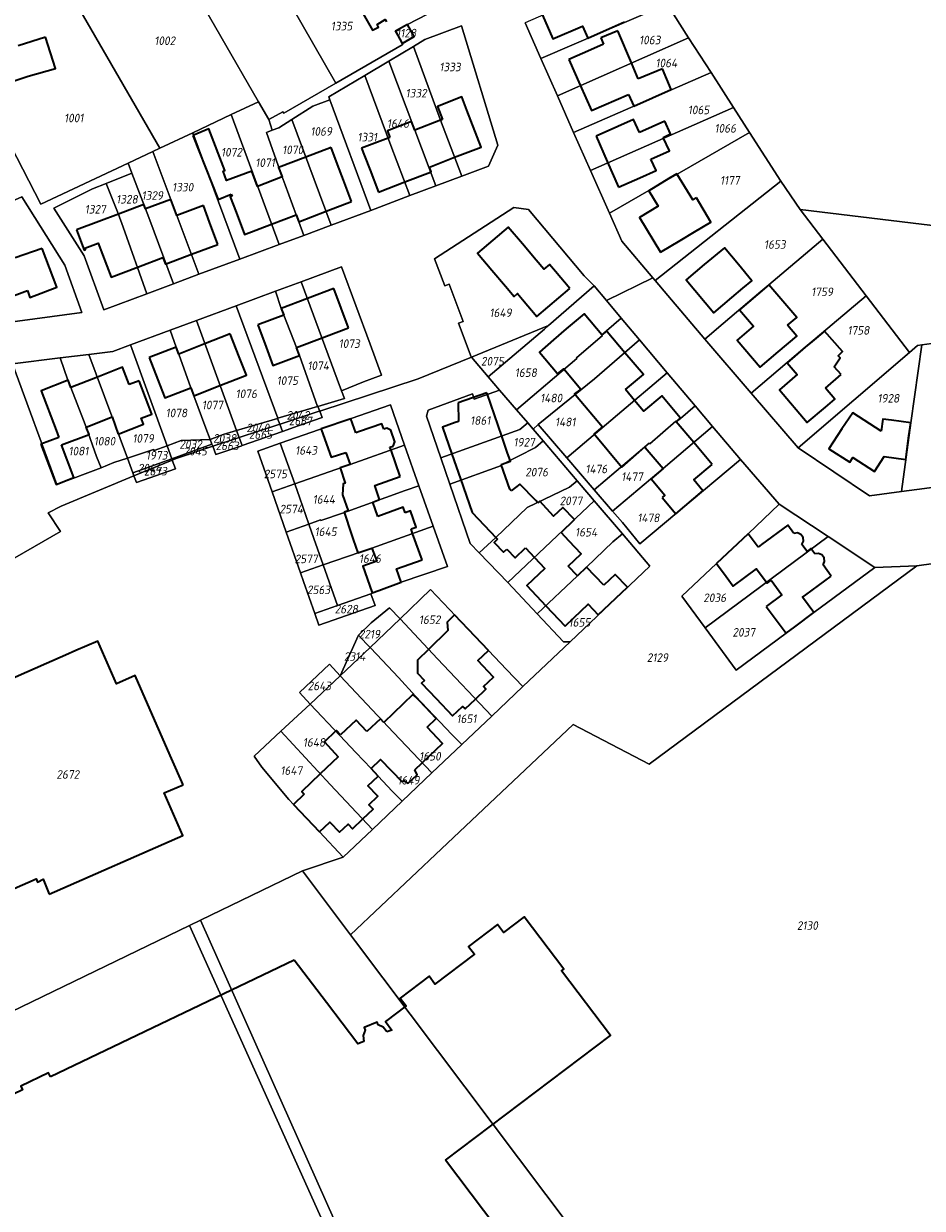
# Model space of a CAD drawing. Extents: x 177930 to 190767, y 381068 to 392034.
# Tile 50 of 256: x 179790 to 179978, y 390200 to 390449. Entities that reach past the tile are written whole.
import ezdxf
from ezdxf.enums import TextEntityAlignment as Align

# ---------------------------------------------------------------- set-up
doc = ezdxf.new("R2010")
doc.units = 0
for name, color, linetype, lineweight in [('B-XX-KG-GRENS_PERCEEL-GV', 150, 'Continuous', 25), ('B-XX-KG-GRENS_PERCEEL-S', 150, 'Continuous', 25), ('B-XX-OG-BEBOUWING-G', 7, 'Continuous', 35)]:
    doc.layers.add(name, color=color, linetype=linetype, lineweight=lineweight)
doc.styles.add('NLCS-ISO', font='NLCS-ISO.ttf', dxfattribs={"height": 1.8})

# ---------------------------------------------------------------- blocks, each defined once
blk = doc.blocks.new('SKG-PERCEELNUMMER-SO')
at = {"layer": 'DefPoints'}
blk.add_point((0, 0), dxfattribs=at)
at = {"style": 'NLCS-ISO', "oblique": 10, "flags": 1}
blk.add_attdef('GEMEENTECODE', text='', height=1.8, dxfattribs=at).set_placement((-0.5, 2.55), align=Align.MIDDLE_RIGHT)
blk.add_attdef('SECTIE', text='', height=1.8, dxfattribs=at).set_placement((0.5, 2.5), align=Align.MIDDLE_LEFT)
at = {"style": 'NLCS-ISO', "oblique": 10}
blk.add_attdef('PERCEELNUMMER', text='', height=1.8, dxfattribs=at).set_placement((0, 0), align=Align.MIDDLE_CENTER)

msp = doc.modelspace()

# ---------------------------------------------------------------- linework, layer by layer
at = {"layer": 'B-XX-KG-GRENS_PERCEEL-GV'}
for points in [[(179815.251, 390473.6), (179838.955, 390432.43), (179841.107, 390428.692), (179844.06, 390430.325), (179844.294, 390430.048), (179855.164, 390436.31), (179845.923, 390452.383), (179829.56, 390480.842), (179829.243, 390481.393)], [(179794.425, 390463.89), (179818.219, 390422.675), (179825.132, 390425.927), (179833.181, 390429.714), (179838.955, 390432.43), (179815.251, 390473.6), (179807.382, 390469.217)], [(179859.269, 390461.131), (179855.875, 390459.095), (179856.301, 390458.359), (179845.923, 390452.383), (179855.164, 390436.31), (179869.108, 390444.343), (179869.229, 390444.413), (179869.09, 390444.66), (179867.66, 390447.2), (179870.22, 390448.64), (179880.921, 390454.236), (179871.479, 390470.166), (179861.979, 390464.774), (179858.393, 390462.625)], [(179784.341, 390428.063), (179793.29, 390410.948), (179811.563, 390419.544), (179816.758, 390421.988), (179818.219, 390422.675), (179794.425, 390463.89), (179788.798, 390461.576), (179770.012, 390455.869)], [(179920.116, 390460.062), (179894.926, 390448.966), (179898.219, 390441.528), (179924.721, 390452.888)], [(179898.219, 390441.528), (179901.697, 390433.668), (179929.228, 390445.867), (179924.721, 390452.888)], [(179869.09, 390444.66), (179871.65, 390446.1), (179870.22, 390448.64), (179867.66, 390447.2)], [(179871.489, 390443.997), (179877.124, 390428.553), (179881.614, 390416.81), (179887.19, 390418.904), (179889.145, 390423.289), (179881.557, 390448.387), (179873.85, 390445.49)], [(179866.266, 390440.905), (179871.753, 390426.488), (179876.131, 390414.751), (179881.614, 390416.81), (179877.124, 390428.553), (179871.489, 390443.997)], [(179929.228, 390445.867), (179901.697, 390433.668), (179905.09, 390426.001), (179933.924, 390438.55)], [(179870.732, 390412.723), (179876.131, 390414.751), (179871.753, 390426.488), (179866.266, 390440.905), (179861.258, 390437.94), (179866.733, 390423.214)], [(179861.258, 390437.94), (179853.707, 390433.474), (179853.939, 390432.845), (179862.509, 390409.6), (179870.732, 390412.723), (179866.733, 390423.214)], [(179933.924, 390438.55), (179905.09, 390426.001), (179908.622, 390418.02), (179938.646, 390431.194)], [(179843.252, 390402.431), (179848.456, 390404.368), (179847.4, 390407.24), (179846.84, 390408.7), (179844.544, 390415.009), (179843.914, 390416.652), (179840.648, 390425.969), (179841.839, 390426.423), (179841.107, 390428.692), (179838.955, 390432.43), (179833.181, 390429.714)], [(179854.214, 390406.512), (179862.509, 390409.6), (179853.939, 390432.845), (179850.353, 390431.484), (179845.956, 390428.693)], [(179835.013, 390399.365), (179843.252, 390402.431), (179833.181, 390429.714), (179825.132, 390425.927)], [(179938.646, 390431.194), (179908.622, 390418.02), (179912.584, 390409.068), (179941.986, 390425.99)], [(179841.839, 390426.423), (179840.648, 390425.969), (179843.914, 390416.652), (179844.544, 390415.009), (179846.84, 390408.7), (179847.4, 390407.24), (179848.456, 390404.368), (179854.214, 390406.512), (179845.956, 390428.693), (179843.193, 390426.939)], [(179826.453, 390396.219), (179835.013, 390399.365), (179825.132, 390425.927), (179818.219, 390422.675), (179816.758, 390421.988), (179821.82, 390408.536)], [(179921.706, 390395.437), (179922.229, 390394.908), (179948.568, 390415.736), (179941.986, 390425.99), (179912.584, 390409.068), (179915.206, 390403.144)], [(179821.1, 390394.219), (179826.453, 390396.219), (179821.82, 390408.536), (179816.758, 390421.988), (179811.563, 390419.544), (179812.38, 390417.405), (179815.934, 390408.102)], [(179815.539, 390392.141), (179821.1, 390394.219), (179815.934, 390408.102), (179812.38, 390417.405), (179806.953, 390415.254), (179809.467, 390408.968), (179810.553, 390406.073)], [(179806.953, 390415.254), (179804.127, 390414.133), (179795.964, 390410.112), (179802.342, 390400.101), (179806.447, 390388.743), (179815.539, 390392.141), (179810.553, 390406.073), (179809.467, 390408.968)], [(179957.366, 390403.615), (179952.64, 390409.81), (179948.568, 390415.736), (179922.229, 390394.908), (179924.837, 390391.792), (179932.617, 390382.614), (179936.44, 390385.85), (179944.396, 390392.627), (179946.038, 390393.998)], [(179778.429, 390385.047), (179771.035, 390403.005), (179780.745, 390408.72), (179789.295, 390412.444), (179798.295, 390398.116), (179801.846, 390388.188)], [(179771.035, 390403.005), (179778.429, 390385.047), (179801.846, 390388.188), (179798.295, 390398.116), (179789.295, 390412.444), (179780.745, 390408.72)], [(179883.617, 390378.842), (179899.78, 390385.437), (179909.373, 390393.758), (179907.326, 390395.853), (179895.624, 390409.78), (179892.564, 390410.197), (179875.905, 390399.453), (179878.024, 390393.77), (179878.959, 390394.119), (179881.873, 390386.306), (179880.938, 390385.957), (179883.574, 390378.892)], [(180012.268, 390402.589), (179952.64, 390409.81), (179957.366, 390403.615), (179966.472, 390391.679), (179975.545, 390379.787), (179977.273, 390381.287), (179978.162, 390381.404), (179986.541, 390382.511), (180001.388, 390384.472), (180016.298, 390386.442), (180022.238, 390392.201), (180022.316, 390392.277)], [(179957.366, 390403.615), (179946.038, 390393.998), (179944.396, 390392.627), (179936.44, 390385.85), (179932.617, 390382.614), (179942.371, 390371.239), (179953.68, 390380.9), (179955.765, 390382.633), (179966.472, 390391.679)], [(179847.875, 390394.62), (179855.444, 390374.192), (179856.342, 390371.785), (179860.96, 390373.63), (179864.76, 390375.03), (179862.36, 390381.54), (179856.329, 390397.746)], [(179851.345, 390368.448), (179851.42, 390368.47), (179856.989, 390370.121), (179856.342, 390371.785), (179855.444, 390374.192), (179847.875, 390394.62), (179842.516, 390392.639), (179843.71, 390389.06), (179844.23, 390387.65), (179846.922, 390380.861), (179847.556, 390379.164)], [(179842.516, 390392.639), (179834.291, 390389.598), (179843.034, 390365.985), (179851.345, 390368.448), (179847.556, 390379.164), (179846.922, 390380.861), (179844.23, 390387.65), (179843.71, 390389.06)], [(179909.373, 390393.758), (179899.78, 390385.437), (179898.952, 390384.719), (179887.131, 390374.68), (179889.525, 390371.899), (179893.063, 390367.789), (179905.78, 390378.555), (179905.664, 390378.692), (179911.119, 390383.361), (179911.01, 390383.49), (179911.97, 390384.31), (179915.047, 390387.006), (179911.95, 390390.691)], [(179952.192, 390359.79), (179975.545, 390379.787), (179966.472, 390391.679), (179955.765, 390382.633), (179953.68, 390380.9), (179942.371, 390371.239)], [(179834.353, 390363.412), (179842.961, 390365.963), (179843.034, 390365.985), (179834.291, 390389.598), (179825.945, 390386.512)], [(179897.661, 390364.707), (179909.441, 390374.254), (179918.894, 390382.428), (179915.047, 390387.006), (179911.97, 390384.31), (179911.01, 390383.49), (179911.119, 390383.361), (179905.664, 390378.692), (179905.78, 390378.555), (179893.063, 390367.789), (179895.449, 390365.017), (179896.581, 390363.701)], [(179812.076, 390381.385), (179819.765, 390360.238), (179822.681, 390361.323), (179828.815, 390361.54), (179827.903, 390363.933), (179825.387, 390370.717), (179824.724, 390372.415), (179822.21, 390379.46), (179821.63, 390380.93), (179820.392, 390384.459)], [(179828.815, 390361.54), (179831.534, 390362.576), (179834.353, 390363.412), (179825.945, 390386.512), (179820.392, 390384.459), (179821.63, 390380.93), (179822.21, 390379.46), (179824.724, 390372.415), (179825.387, 390370.717), (179827.903, 390363.933)], [(179899.78, 390385.437), (179883.617, 390378.842), (179887.131, 390374.68), (179898.952, 390384.719)], [(179903.639, 390357.724), (179914.285, 390366.693), (179924.687, 390375.535), (179918.894, 390382.428), (179909.441, 390374.254), (179897.661, 390364.707)], [(179978.162, 390381.404), (179975.87, 390365.01), (179973.899, 390350.596), (179990.476, 390352.787), (179989.009, 390362.615), (179988.071, 390370.957), (179986.541, 390382.511)], [(179803.354, 390379.404), (179797.295, 390378.662), (179798.96, 390373.96), (179799.56, 390372.43), (179802.205, 390365.585), (179802.774, 390364.139), (179804.916, 390358.004), (179805.89, 390355.617), (179808.555, 390356.704), (179811.414, 390357.646)], [(179803.354, 390379.404), (179811.414, 390357.646), (179816.925, 390359.462), (179817.016, 390359.216), (179819.765, 390360.238), (179812.076, 390381.385), (179808.387, 390380.021)], [(179973.899, 390350.596), (179975.87, 390365.01), (179978.162, 390381.404), (179977.273, 390381.287), (179975.545, 390379.787), (179952.192, 390359.79), (179967.152, 390349.704)], [(179797.295, 390378.662), (179787.336, 390377.441), (179796.584, 390352.098), (179805.89, 390355.617), (179804.916, 390358.004), (179802.774, 390364.139), (179802.205, 390365.585), (179799.56, 390372.43), (179798.96, 390373.96)], [(179909.389, 390351.007), (179920.937, 390360.75), (179921.047, 390360.621), (179926.521, 390365.369), (179926.63, 390365.24), (179927.52, 390365.98), (179930.591, 390368.571), (179924.687, 390375.535), (179914.285, 390366.693), (179903.639, 390357.724)], [(179877.212, 390357.673), (179893.827, 390363.621), (179895.449, 390365.017), (179893.063, 390367.789), (179889.525, 390371.899), (179884.217, 390370.011), (179883.824, 390371.092), (179874.556, 390367.712), (179874.183, 390366.437)], [(179841.795, 390350.554), (179838.785, 390359.117), (179843.518, 390360.765), (179866.63, 390368.813), (179869.621, 390360.328), (179872.619, 390351.822), (179875.598, 390343.37), (179878.595, 390334.869), (179868.91, 390331.57), (179862.858, 390329.281), (179862.541, 390329.168), (179863.432, 390326.699), (179851.613, 390322.585), (179850.772, 390324.988), (179848.412, 390331.731), (179847.762, 390333.589), (179844.76, 390342.125)], [(179843.485, 390364.76), (179851.697, 390367.461), (179851.79, 390367.492), (179851.42, 390368.47), (179851.345, 390368.448), (179843.034, 390365.985), (179842.961, 390365.963), (179843.43, 390364.742)], [(179843.43, 390364.742), (179844.006, 390363.243), (179847.294, 390364.378), (179852.296, 390366.158), (179851.79, 390367.492), (179851.697, 390367.461), (179843.485, 390364.76)], [(179846.537, 390352.211), (179858.17, 390356.275), (179869.621, 390360.328), (179866.63, 390368.813), (179843.518, 390360.765)], [(179909.389, 390351.007), (179913.261, 390346.484), (179923.863, 390355.433), (179934.243, 390364.262), (179930.591, 390368.571), (179927.52, 390365.98), (179926.63, 390365.24), (179926.521, 390365.369), (179921.047, 390360.621), (179920.937, 390360.75)], [(179834.888, 390361.932), (179843.43, 390364.742), (179842.961, 390365.963), (179834.353, 390363.412)], [(179834.888, 390361.932), (179835.499, 390360.26), (179844.006, 390363.243), (179843.43, 390364.742)], [(179898.684, 390361.257), (179905.824, 390352.881), (179908.26, 390350.024), (179909.427, 390348.67), (179915.317, 390341.745), (179921.108, 390334.933), (179904.359, 390319.053), (179894.451, 390309.671), (179887.918, 390303.474), (179881.618, 390297.497), (179875.357, 390291.558), (179869.084, 390285.607), (179862.869, 390279.711), (179856.703, 390273.862), (179848.167, 390271.016), (179858.246, 390257.621), (179877.348, 390275.643), (179904.988, 390301.721), (179920.946, 390293.404), (179977.096, 390335.035), (179968.267, 390334.7), (179955.495, 390325.229), (179949.687, 390320.923), (179939.222, 390313.162), (179932.69, 390322.012), (179927.808, 390328.626), (179935.093, 390335.522), (179941.694, 390341.77), (179948.223, 390347.95), (179940.115, 390357.336), (179918.998, 390339.638), (179915.31, 390344.09), (179913.261, 390346.484), (179909.389, 390351.007), (179903.639, 390357.724), (179897.661, 390364.707), (179896.581, 390363.701)], [(179877.212, 390357.673), (179879.119, 390352.192), (179889.976, 390356.048), (179889.927, 390356.19), (179897.085, 390359.881), (179898.684, 390361.257), (179896.581, 390363.701), (179895.449, 390365.017), (179893.827, 390363.621)], [(179934.243, 390364.262), (179923.863, 390355.433), (179913.261, 390346.484), (179915.31, 390344.09), (179918.998, 390339.638), (179940.115, 390357.336)], [(179829.358, 390360.113), (179834.888, 390361.932), (179834.353, 390363.412), (179831.534, 390362.576), (179828.815, 390361.54), (179829.175, 390360.594)], [(179830.012, 390358.395), (179835.453, 390360.244), (179835.499, 390360.26), (179834.888, 390361.932), (179829.358, 390360.113)], [(179812.553, 390354.571), (179820.772, 390357.468), (179819.765, 390360.238), (179817.016, 390359.216), (179816.925, 390359.462), (179811.414, 390357.646)], [(179829.175, 390360.594), (179828.815, 390361.54), (179822.681, 390361.323), (179819.765, 390360.238), (179820.772, 390357.468)], [(179820.857, 390357.231), (179821.855, 390357.645), (179829.343, 390360.108), (179829.358, 390360.113), (179829.175, 390360.594), (179820.772, 390357.468)], [(179838.785, 390359.117), (179841.795, 390350.554), (179846.537, 390352.211), (179843.518, 390360.765)], [(179869.621, 390360.328), (179858.17, 390356.275), (179846.537, 390352.211), (179847.59, 390349.227), (179849.506, 390343.8), (179851.969, 390344.669), (179852.005, 390344.566), (179856.812, 390346.177), (179869.728, 390350.817), (179872.619, 390351.822)], [(179898.684, 390361.257), (179897.085, 390359.881), (179889.927, 390356.19), (179889.976, 390356.048), (179879.119, 390352.192), (179883.379, 390339.737), (179885.288, 390337.745), (179888.766, 390340.971), (179895.35, 390347.244), (179904.241, 390351.532), (179905.824, 390352.881)], [(179812.805, 390353.886), (179820.857, 390357.231), (179820.772, 390357.468), (179812.553, 390354.571)], [(179813.317, 390352.505), (179821.523, 390355.399), (179820.857, 390357.231), (179812.805, 390353.886)], [(179846.537, 390352.211), (179841.795, 390350.554), (179844.76, 390342.125), (179849.506, 390343.8), (179847.59, 390349.227)], [(179852.532, 390335.228), (179862.76, 390338.742), (179875.598, 390343.37), (179872.619, 390351.822), (179869.728, 390350.817), (179856.812, 390346.177), (179852.005, 390344.566), (179851.969, 390344.669), (179849.506, 390343.8), (179850.576, 390340.769)], [(179891.271, 390331.503), (179909.427, 390348.67), (179908.26, 390350.024), (179905.824, 390352.881), (179904.241, 390351.532), (179895.35, 390347.244), (179888.766, 390340.971), (179885.288, 390337.745)], [(179891.271, 390331.503), (179897.449, 390324.935), (179905.905, 390332.897), (179913.317, 390340.045), (179915.317, 390341.745), (179909.427, 390348.67)], [(179935.093, 390335.522), (179927.808, 390328.626), (179932.69, 390322.012), (179958.498, 390341.158), (179948.223, 390347.95), (179941.694, 390341.77)], [(179852.532, 390335.228), (179850.576, 390340.769), (179849.506, 390343.8), (179844.76, 390342.125), (179847.762, 390333.589)], [(179862.541, 390329.168), (179862.858, 390329.281), (179868.91, 390331.57), (179878.595, 390334.869), (179875.598, 390343.37), (179862.76, 390338.742), (179852.532, 390335.228), (179855.549, 390326.685)], [(179904.359, 390319.053), (179921.108, 390334.933), (179915.317, 390341.745), (179913.317, 390340.045), (179905.905, 390332.897), (179897.449, 390324.935), (179902.945, 390319.093)], [(179958.498, 390341.158), (179932.69, 390322.012), (179939.222, 390313.162), (179949.687, 390320.923), (179955.495, 390325.229), (179968.267, 390334.7)], [(179877.348, 390275.643), (179858.246, 390257.621), (179859.332, 390256.178), (179922.212, 390172.617), (179924.538, 390165.254), (179924.375, 390158.795), (179921.681, 390151.372), (179919.995, 390148.929), (179963.441, 390158.949), (180084.023, 390274.414), (180064.517, 390294.434), (180039.604, 390275.462), (179991.089, 390337.01), (179977.096, 390335.035), (179920.946, 390293.404), (179904.988, 390301.721)], [(179855.549, 390326.685), (179852.532, 390335.228), (179847.762, 390333.589), (179848.412, 390331.731), (179850.772, 390324.988)], [(179887.918, 390303.474), (179894.451, 390309.671), (179891.022, 390313.274), (179887.21, 390317.26), (179883.01, 390321.69), (179875.073, 390330.026), (179868.708, 390323.906), (179876.492, 390315.495)], [(179863.432, 390326.699), (179862.541, 390329.168), (179855.549, 390326.685), (179850.772, 390324.988), (179851.613, 390322.585)], [(179868.708, 390323.906), (179866.426, 390326.197), (179862.618, 390323.04), (179859.913, 390320.499), (179861.622, 390318.676), (179862.396, 390317.864)], [(179887.918, 390303.474), (179876.492, 390315.495), (179868.708, 390323.906), (179862.396, 390317.864), (179863.772, 390316.4), (179868.323, 390311.618), (179871.921, 390307.671), (179879.54, 390299.659), (179881.618, 390297.497)], [(179856.108, 390311.941), (179862.396, 390317.864), (179861.622, 390318.676), (179859.913, 390320.499)], [(179856.108, 390311.941), (179867.244, 390300.081), (179875.357, 390291.558), (179881.618, 390297.497), (179879.54, 390299.659), (179871.921, 390307.671), (179868.323, 390311.618), (179863.772, 390316.4), (179862.396, 390317.864)], [(179847.527, 390308.466), (179849.815, 390306.025), (179856.108, 390311.941), (179853.827, 390314.369)], [(179856.108, 390311.941), (179849.815, 390306.025), (179856.015, 390299.412), (179859.385, 390295.869), (179862.56, 390292.48), (179864.06, 390290.9), (179866.985, 390287.742), (179869.084, 390285.607), (179875.357, 390291.558), (179867.244, 390300.081)], [(179862.869, 390279.711), (179869.084, 390285.607), (179866.985, 390287.742), (179864.06, 390290.9), (179862.56, 390292.48), (179859.385, 390295.869), (179856.015, 390299.412), (179849.815, 390306.025), (179843.612, 390300.319), (179854.001, 390289.17)], [(179862.869, 390279.711), (179854.001, 390289.17), (179843.612, 390300.319), (179838.043, 390295.061), (179839.622, 390292.785), (179845.289, 390286), (179846.325, 390284.882), (179851.74, 390279.19), (179856.703, 390273.862)], [(179859.332, 390256.178), (179858.246, 390257.621), (179848.167, 390271.016), (179826.804, 390260.676), (179886.922, 390125.862), (179892.969, 390112.281), (179916.665, 390118.604), (179912.7, 390134.446), (179911.981, 390137.319), (179919.995, 390148.929), (179921.681, 390151.372), (179924.375, 390158.795), (179924.538, 390165.254), (179922.212, 390172.617)], [(179824.495, 390259.558), (179885.063, 390124.993), (179886.922, 390125.862), (179826.804, 390260.676)], [(179886.922, 390125.862), (179885.063, 390124.993), (179824.495, 390259.558), (179734.106, 390215.806), (179731.682, 390208.667), (179735.696, 390199.905), (179748.481, 390171.555), (179784.521, 390189.015), (179790.281, 390177.456), (179809.596, 390137.39), (179828.989, 390097.514), (179854.197, 390110.007), (179884.885, 390042.957), (179933.998, 390049.345), (179916.665, 390118.604), (179892.969, 390112.281)]]:
    msp.add_lwpolyline(points, close=True, dxfattribs=at)
for points in [[(179924.721, 390452.888), (179929.228, 390445.867), (179933.924, 390438.55), (179938.646, 390431.194), (179941.986, 390425.99), (179948.568, 390415.736), (179952.64, 390409.81), (180012.268, 390402.589), (180011.828, 390403.041), (180011.131, 390431.844), (180031.964, 390432.577), (180066.847, 390433.49), (180073.61, 390460.067)], [(179880.921, 390454.236), (179870.22, 390448.64), (179871.65, 390446.1), (179869.09, 390444.66), (179869.229, 390444.413), (179869.108, 390444.343), (179855.164, 390436.31), (179844.294, 390430.048), (179844.06, 390430.325), (179841.107, 390428.692), (179841.839, 390426.423), (179843.193, 390426.939), (179845.956, 390428.693), (179850.353, 390431.484), (179853.939, 390432.845), (179853.707, 390433.474), (179861.258, 390437.94), (179866.266, 390440.905), (179871.489, 390443.997), (179873.85, 390445.49), (179881.557, 390448.387), (179889.145, 390423.289), (179887.19, 390418.904), (179881.614, 390416.81), (179876.131, 390414.751), (179870.732, 390412.723), (179862.509, 390409.6), (179854.214, 390406.512), (179848.456, 390404.368), (179843.252, 390402.431), (179835.013, 390399.365), (179826.453, 390396.219), (179821.1, 390394.219), (179815.539, 390392.141), (179806.447, 390388.743), (179802.342, 390400.101), (179795.964, 390410.112), (179804.127, 390414.133), (179806.953, 390415.254), (179812.38, 390417.405), (179811.563, 390419.544), (179793.29, 390410.948), (179784.341, 390428.063)], [(179784.093, 390334.59), (179797.401, 390342.244), (179794.782, 390346.158), (179797.532, 390347.543), (179812.805, 390353.886), (179812.553, 390354.571), (179811.414, 390357.646), (179808.555, 390356.704), (179805.89, 390355.617), (179796.584, 390352.098), (179787.336, 390377.441), (179797.295, 390378.662), (179803.354, 390379.404), (179808.387, 390380.021), (179812.076, 390381.385), (179820.392, 390384.459), (179825.945, 390386.512), (179834.291, 390389.598), (179842.516, 390392.639), (179847.875, 390394.62), (179856.329, 390397.746), (179862.36, 390381.54), (179864.76, 390375.03), (179860.96, 390373.63), (179856.342, 390371.785), (179856.989, 390370.121), (179851.42, 390368.47), (179851.79, 390367.492), (179872.469, 390374.293), (179883.617, 390378.842), (179883.574, 390378.892), (179880.938, 390385.957), (179881.873, 390386.306), (179878.959, 390394.119), (179878.024, 390393.77), (179875.905, 390399.453), (179892.564, 390410.197), (179895.624, 390409.78), (179907.326, 390395.853), (179909.373, 390393.758), (179911.95, 390390.691), (179921.706, 390395.437), (179915.206, 390403.144), (179912.584, 390409.068), (179908.622, 390418.02), (179905.09, 390426.001), (179901.697, 390433.668), (179898.219, 390441.528), (179894.926, 390448.966)], [(179990.476, 390352.787), (179973.899, 390350.596), (179967.152, 390349.704), (179952.192, 390359.79), (179942.371, 390371.239), (179932.617, 390382.614), (179924.837, 390391.792), (179922.229, 390394.908), (179921.706, 390395.437), (179911.95, 390390.691), (179915.047, 390387.006), (179918.894, 390382.428), (179924.687, 390375.535), (179930.591, 390368.571), (179934.243, 390364.262), (179940.115, 390357.336), (179948.223, 390347.95), (179958.498, 390341.158), (179968.267, 390334.7), (179977.096, 390335.035), (179991.089, 390337.01)], [(179734.106, 390215.806), (179824.495, 390259.558), (179826.804, 390260.676), (179848.167, 390271.016), (179856.703, 390273.862), (179851.74, 390279.19), (179846.325, 390284.882), (179845.289, 390286), (179839.622, 390292.785), (179838.043, 390295.061), (179843.612, 390300.319), (179849.815, 390306.025), (179847.527, 390308.466), (179853.827, 390314.369), (179856.108, 390311.941), (179859.913, 390320.499), (179862.618, 390323.04), (179866.426, 390326.197), (179868.708, 390323.906), (179875.073, 390330.026), (179883.01, 390321.69), (179887.21, 390317.26), (179891.022, 390313.274), (179894.451, 390309.671), (179904.359, 390319.053), (179902.945, 390319.093), (179897.449, 390324.935), (179891.271, 390331.503), (179885.288, 390337.745), (179883.379, 390339.737), (179879.119, 390352.192), (179877.212, 390357.673), (179874.183, 390366.437), (179874.556, 390367.712), (179883.824, 390371.092), (179884.217, 390370.011), (179889.525, 390371.899), (179887.131, 390374.68), (179883.617, 390378.842), (179872.469, 390374.293), (179851.79, 390367.492), (179852.296, 390366.158), (179847.294, 390364.378), (179844.006, 390363.243), (179835.499, 390360.26), (179835.453, 390360.244), (179830.012, 390358.395), (179829.358, 390360.113), (179829.343, 390360.108), (179821.855, 390357.645), (179820.857, 390357.231), (179821.523, 390355.399), (179813.317, 390352.505), (179812.805, 390353.886), (179797.532, 390347.543), (179794.782, 390346.158), (179797.401, 390342.244), (179784.093, 390334.59)]]:
    msp.add_lwpolyline(points, dxfattribs=at)
at = {"layer": 'B-XX-OG-BEBOUWING-G'}
for points in [[(179860.065, 390452.375), (179862.884, 390447.458), (179864.106, 390448.089), (179863.826, 390448.634), (179865.561, 390449.676), (179865.807, 390449.224)], [(179898.583, 390450.565), (179900.747, 390445.614), (179906.924, 390448.314), (179908.033, 390445.777), (179912.626, 390447.784), (179915.766, 390449.176)], [(179779.068, 390447.935), (179780.052, 390444.924), (179783.031, 390445.897), (179786.16, 390436.318), (179790.588, 390437.766)], [(179870.217, 390448.637), (179867.664, 390447.2), (179869.095, 390444.659)], [(179869.095, 390444.659), (179871.647, 390446.096), (179870.217, 390448.637)], [(179914.395, 390447.317), (179910.806, 390445.807)], [(179917.208, 390440.622), (179914.395, 390447.317)], [(179794.267, 390445.949), (179788.498, 390444.156)], [(179790.588, 390437.766), (179796.339, 390439.403), (179794.267, 390445.949)], [(179911.383, 390444.479), (179908.69, 390443.296), (179904.11, 390441.29)], [(179910.806, 390445.807), (179911.383, 390444.479)], [(179904.11, 390441.29), (179906.46, 390435.925)], [(179918.641, 390437.211), (179917.208, 390440.622)], [(179923.702, 390439.336), (179918.641, 390437.211)], [(179925.522, 390435.003), (179923.702, 390439.336)], [(179906.46, 390435.925), (179908.81, 390430.56), (179916.584, 390433.965)], [(179916.584, 390433.965), (179917.71, 390431.525)], [(179917.71, 390431.525), (179925.522, 390435.003)], [(179882.667, 390430.681), (179881.589, 390433.453), (179876.52, 390431.449), (179877.555, 390428.718)], [(179880.104, 390420.758), (179885.66, 390422.893), (179882.667, 390430.681)], [(179838.735, 390414.667), (179837.557, 390417.867), (179832.225, 390415.924), (179831.558, 390417.819), (179831.896, 390417.976), (179828.549, 390426.742), (179825.168, 390425.346)], [(179871.753, 390426.488), (179871.089, 390428.272), (179865.997, 390426.289), (179866.507, 390424.908)], [(179877.124, 390428.553), (179871.753, 390426.488)], [(179877.555, 390428.718), (179877.124, 390428.553)], [(179914.368, 390427.219), (179909.79, 390425.21)], [(179918.88, 390425.935), (179917.679, 390428.672), (179914.368, 390427.219)], [(179924.252, 390428.333), (179918.88, 390425.935)], [(179923.906, 390424.953), (179925.414, 390425.672), (179924.252, 390428.333)], [(179825.168, 390425.346), (179830.461, 390411.896)], [(179866.139, 390424.772), (179860.57, 390422.709)], [(179866.507, 390424.908), (179866.139, 390424.772)], [(179909.79, 390425.21), (179912.14, 390419.855)], [(179921.315, 390420.384), (179925.187, 390422.127), (179923.906, 390424.953)], [(179854.177, 390422.835), (179848.894, 390420.805)], [(179855.529, 390419.22), (179854.177, 390422.835)], [(179860.57, 390422.709), (179861.208, 390421.093), (179862.371, 390418.066)], [(179848.894, 390420.805), (179843.145, 390418.597), (179843.914, 390416.652)], [(179858.495, 390411.486), (179856.795, 390415.93), (179855.529, 390419.22)], [(179875.042, 390417.67), (179875.189, 390417.727), (179874.807, 390418.722), (179880.104, 390420.758)], [(179912.14, 390419.855), (179914.49, 390414.5)], [(179918.966, 390416.464), (179922.378, 390417.962), (179921.315, 390420.384)], [(179843.914, 390416.652), (179838.735, 390414.667)], [(179862.371, 390418.066), (179864.134, 390413.477)], [(179869.638, 390415.593), (179875.042, 390417.67)], [(179914.49, 390414.5), (179918.966, 390416.464)], [(179926.751, 390417.312), (179925.088, 390416.308), (179920.852, 390413.752)], [(179930.857, 390412.275), (179930.07, 390411.81), (179926.751, 390417.312)], [(179864.134, 390413.477), (179869.638, 390415.593)], [(179820.526, 390411.875), (179815.246, 390409.95)], [(179821.82, 390408.537), (179820.526, 390411.875)], [(179830.461, 390411.896), (179833.239, 390413.006)], [(179833.391, 390412.618), (179833.002, 390412.469), (179834.242, 390409.234)], [(179833.239, 390413.006), (179833.391, 390412.618)], [(179853.127, 390409.432), (179858.495, 390411.486)], [(179920.852, 390413.752), (179922.818, 390410.494), (179918.918, 390408.14), (179923.331, 390400.827)], [(179927.441, 390403.307), (179930.469, 390405.137), (179933.865, 390407.166), (179930.857, 390412.275)], [(179814.896, 390410.866), (179809.562, 390408.857)], [(179815.246, 390409.95), (179814.896, 390410.866)], [(179827.398, 390410.673), (179821.82, 390408.537)], [(179828.684, 390407.118), (179827.398, 390410.673)], [(179834.242, 390409.234), (179836.027, 390404.566), (179841.667, 390406.724)], [(179846.839, 390408.702), (179847.398, 390407.241), (179853.127, 390409.432)], [(179805.406, 390407.289), (179800.728, 390405.524)], [(179809.562, 390408.857), (179805.406, 390407.289)], [(179830.429, 390402.492), (179828.684, 390407.118)], [(179841.667, 390406.724), (179846.839, 390408.702)], [(179800.728, 390405.524), (179802.323, 390401.295), (179802.622, 390401.408), (179802.516, 390401.689), (179805.31, 390402.753), (179807.993, 390395.642), (179813.726, 390397.804)], [(179894.35, 390402.59), (179891.336, 390406.128), (179884.904, 390400.65), (179887.916, 390397.111)], [(179793.529, 390401.654), (179787.845, 390399.653)], [(179790.431, 390392.803), (179790.974, 390391.365), (179796.609, 390393.491), (179793.529, 390401.654)], [(179824.888, 390400.402), (179830.429, 390402.492)], [(179897.234, 390399.204), (179894.35, 390402.59)], [(179923.331, 390400.827), (179927.441, 390403.307)], [(179939.681, 390398.246), (179936.717, 390401.778), (179932.512, 390398.263)], [(179813.726, 390397.804), (179818.868, 390399.744), (179819.4, 390398.332), (179819.549, 390398.388)], [(179819.549, 390398.388), (179824.888, 390400.402)], [(179901.271, 390396.8), (179899.998, 390398.294), (179898.845, 390397.312), (179897.234, 390399.204)], [(179887.916, 390397.111), (179890.799, 390393.723)], [(179904.284, 390393.262), (179901.271, 390396.8)], [(179932.512, 390398.263), (179928.69, 390395.04), (179934.5, 390388.15), (179938.322, 390391.373)], [(179940.6, 390393.271), (179942.487, 390394.865), (179939.681, 390398.246)], [(179785.194, 390390.827), (179790.431, 390392.803)], [(179854.787, 390393.201), (179849.214, 390391.119)], [(179857.868, 390384.953), (179854.787, 390393.201)], [(179890.799, 390393.723), (179892.621, 390391.583), (179893.297, 390392.159), (179894.358, 390390.913)], [(179894.358, 390390.913), (179897.372, 390387.374), (179904.284, 390393.262)], [(179938.322, 390391.373), (179940.6, 390393.271)], [(179943.688, 390391.99), (179939.881, 390388.748), (179942.827, 390385.29), (179939.399, 390382.371), (179944.234, 390376.694), (179948.04, 390379.936)], [(179949.989, 390385.5), (179951.906, 390387.141), (179946.038, 390393.998), (179943.688, 390391.99)], [(179849.214, 390391.119), (179843.706, 390389.062), (179844.235, 390387.647)], [(179844.235, 390387.647), (179838.783, 390385.611)], [(179912.103, 390384.153), (179911.973, 390384.306), (179911.012, 390383.49), (179907.27, 390387.9), (179903.55, 390384.744)], [(179838.783, 390385.611), (179840.532, 390380.927)], [(179853.184, 390383.203), (179857.868, 390384.953)], [(179903.55, 390384.744), (179900.877, 390382.457)], [(179915.845, 390379.743), (179912.103, 390384.153)], [(179948.04, 390379.936), (179951.912, 390383.249), (179949.989, 390385.5)], [(179961.24, 390375.184), (179959.796, 390376.815), (179961.003, 390378.656), (179960.576, 390379.125), (179961.513, 390379.977), (179957.754, 390384.283), (179955.119, 390382.126)], [(179833.024, 390383.684), (179827.472, 390381.514)], [(179834.91, 390378.858), (179833.024, 390383.684)], [(179846.922, 390380.861), (179852.295, 390382.87)], [(179852.295, 390382.87), (179853.184, 390383.203)], [(179900.877, 390382.457), (179897.93, 390379.901), (179901.618, 390375.458)], [(179955.119, 390382.126), (179953.679, 390380.895)], [(179822.208, 390379.457), (179821.632, 390380.932), (179815.977, 390378.721)], [(179827.472, 390381.514), (179822.208, 390379.457)], [(179840.532, 390380.927), (179841.97, 390377.077), (179847.556, 390379.164), (179846.922, 390380.861)], [(179915.975, 390372.005), (179919.717, 390375.181), (179915.845, 390379.743)], [(179953.679, 390380.895), (179949.873, 390377.652), (179952.005, 390375.149), (179948.271, 390371.967), (179954.121, 390365.101), (179957.927, 390368.344)], [(179811.816, 390373.05), (179810.381, 390376.693), (179805.125, 390374.623)], [(179815.977, 390378.721), (179817.797, 390374.064)], [(179830.856, 390372.853), (179836.409, 390375.021), (179834.91, 390378.858)], [(179805.125, 390374.623), (179799.565, 390372.433)], [(179901.618, 390375.458), (179901.73, 390375.324), (179903.038, 390376.339), (179906.564, 390372.125), (179905.285, 390371.093), (179905.457, 390370.892)], [(179957.957, 390372.327), (179961.24, 390375.184)], [(179799.565, 390372.433), (179798.965, 390373.957), (179793.342, 390371.742), (179796.469, 390363.514)], [(179809.519, 390362.675), (179814.83, 390364.79), (179814.349, 390366.014), (179816.551, 390366.884), (179813.869, 390373.837)], [(179813.869, 390373.837), (179811.816, 390373.05)], [(179817.797, 390374.064), (179819.273, 390370.287), (179824.724, 390372.415)], [(179824.724, 390372.415), (179825.387, 390370.717), (179830.856, 390372.853)], [(179917.891, 390369.712), (179915.975, 390372.005)], [(179957.927, 390368.344), (179959.909, 390370.037), (179957.957, 390372.327)], [(179886.899, 390371.343), (179880.837, 390369.2)], [(179880.837, 390369.2), (179880.886, 390365.346)], [(179886.95, 390371.194), (179886.899, 390371.343)], [(179890.016, 390362.233), (179886.95, 390371.194)], [(179905.457, 390370.892), (179911.168, 390364.228)], [(179927.433, 390366.084), (179923.566, 390370.669), (179919.768, 390367.465), (179917.891, 390369.712)], [(179969.655, 390363.29), (179963.656, 390367.153), (179961.381, 390363.781)], [(179802.774, 390364.139), (179808.216, 390366.28)], [(179808.216, 390366.28), (179809.519, 390362.675)], [(179859.392, 390362.94), (179858.345, 390365.897), (179852.063, 390363.772)], [(179865.232, 390363.688), (179864.83, 390364.84), (179860.11, 390363.191)], [(179880.226, 390365.113), (179877.53, 390364.16), (179879.511, 390358.496)], [(179880.886, 390365.346), (179880.226, 390365.113)], [(179911.168, 390364.228), (179909.408, 390362.722), (179915.189, 390355.725), (179920.02, 390359.971)], [(179930.285, 390360.904), (179926.631, 390365.237), (179927.517, 390365.985), (179927.433, 390366.084)], [(179971.819, 390365.564), (179969.993, 390365.826), (179969.655, 390363.29)], [(179975.462, 390362.321), (179975.87, 390365.01), (179971.819, 390365.564)], [(179797.025, 390361.968), (179793.279, 390360.554)], [(179796.469, 390363.514), (179797.025, 390361.968)], [(179797.601, 390360.442), (179803.385, 390362.568), (179802.774, 390364.139)], [(179852.063, 390363.772), (179852.154, 390363.519), (179854.205, 390357.836), (179857.283, 390358.815)], [(179860.11, 390363.191), (179859.392, 390362.94)], [(179867.18, 390360.174), (179867.588, 390361.069), (179866.747, 390363.476), (179865.874, 390363.912), (179865.232, 390363.688)], [(179891.153, 390358.91), (179890.016, 390362.233)], [(179961.381, 390363.781), (179958.681, 390359.573), (179963.057, 390356.765), (179963.699, 390357.752), (179968.258, 390354.847), (179970.277, 390357.985), (179974.783, 390357.367), (179975.462, 390362.321)], [(179793.279, 390360.554), (179796.459, 390352.123), (179800.205, 390353.536)], [(179800.205, 390353.536), (179797.601, 390360.442)], [(179866.538, 390359.95), (179867.18, 390360.174)], [(179866.76, 390359.315), (179866.538, 390359.95)], [(179868.69, 390353.79), (179866.76, 390359.315)], [(179920.02, 390359.971), (179920.089, 390359.89)], [(179920.089, 390359.89), (179923.853, 390355.479)], [(179934.152, 390356.32), (179930.285, 390360.904)], [(179857.283, 390358.815), (179858.158, 390356.31)], [(179879.511, 390358.496), (179881.332, 390353.289)], [(179889.894, 390356.284), (179891.811, 390357.004), (179891.153, 390358.91)], [(179858.158, 390356.31), (179856.078, 390355.587), (179857.147, 390352.373), (179856.715, 390352.204), (179856.593, 390349.919), (179857.761, 390346.58)], [(179891.706, 390351.098), (179889.894, 390356.284)], [(179923.853, 390355.479), (179921.324, 390353.307), (179924.259, 390349.884), (179923.636, 390349.339)], [(179923.636, 390349.339), (179926.501, 390345.941), (179932.219, 390350.764), (179930.285, 390353.057), (179934.152, 390356.32)], [(179862.919, 390348.368), (179864.373, 390348.956), (179863.337, 390351.92), (179868.69, 390353.79)], [(179881.332, 390353.289), (179883.8, 390346.23)], [(179897.136, 390348.723), (179893.768, 390352.177), (179892.007, 390350.78)], [(179892.007, 390350.78), (179891.706, 390351.098)], [(179863.983, 390345.404), (179862.919, 390348.368)], [(179869.736, 390346.162), (179869.32, 390347.32), (179863.983, 390345.404)], [(179897.585, 390348.262), (179897.136, 390348.723)], [(179905.233, 390344.736), (179902.789, 390347.293), (179900.852, 390345.458), (179898.011, 390348.576), (179897.585, 390348.262)], [(179857.761, 390346.58), (179856.9, 390346.295)], [(179856.9, 390346.295), (179858.449, 390341.619)], [(179870.952, 390342.774), (179872.035, 390343.163), (179870.818, 390346.551), (179869.736, 390346.162)], [(179883.8, 390346.23), (179888.842, 390340.891)], [(179902.465, 390342.025), (179905.233, 390344.736)], [(179871.295, 390341.82), (179870.952, 390342.774)], [(179904.156, 390340.198), (179902.465, 390342.025)], [(179951.299, 390341.793), (179950.008, 390343.53), (179944.523, 390339.475), (179943.803, 390338.943)], [(179952.992, 390339.514), (179953.329, 390340.2), (179953.233, 390341.001), (179952.774, 390341.619), (179952.053, 390341.918), (179951.299, 390341.793)], [(179858.449, 390341.619), (179858.827, 390340.566)], [(179858.827, 390340.566), (179859.791, 390337.767), (179862.756, 390338.754)], [(179873.27, 390336.32), (179871.295, 390341.82)], [(179889.123, 390340.593), (179888.381, 390339.892), (179890.33, 390337.872), (179891.051, 390338.552)], [(179888.842, 390340.891), (179889.123, 390340.593)], [(179903.94, 390334.982), (179906.658, 390337.553), (179904.156, 390340.198)], [(179941.694, 390341.77), (179935.093, 390335.522)], [(179943.803, 390338.943), (179941.694, 390341.77)], [(179954.084, 390338.045), (179952.992, 390339.514)], [(179862.756, 390338.754), (179863.749, 390335.988), (179860.827, 390334.939), (179862.755, 390329.569)], [(179891.051, 390338.552), (179892.8, 390336.7), (179895.009, 390338.786)], [(179895.009, 390338.786), (179896.891, 390336.784)], [(179955.735, 390337.515), (179954.889, 390338.653), (179954.084, 390338.045)], [(179957.429, 390335.236), (179957.766, 390335.922), (179957.67, 390336.723), (179957.21, 390337.341), (179956.489, 390337.64), (179955.735, 390337.515)], [(179868.91, 390331.567), (179867.896, 390334.39), (179873.27, 390336.32)], [(179896.891, 390336.784), (179899.05, 390334.489), (179895.254, 390330.92), (179899.27, 390326.65)], [(179905.912, 390332.898), (179903.94, 390334.982)], [(179911.416, 390330.947), (179907.753, 390334.713), (179905.912, 390332.898)], [(179935.093, 390335.522), (179937.123, 390332.757), (179938.596, 390330.75), (179943.489, 390334.405), (179945.723, 390331.415), (179946.514, 390332.007)], [(179959.171, 390332.892), (179957.429, 390335.236)], [(179916.369, 390330.527), (179913.834, 390333.222), (179911.416, 390330.947)], [(179946.514, 390332.007), (179948.802, 390328.944), (179945.524, 390326.496)], [(179953.832, 390328.941), (179959.171, 390332.892)], [(179862.755, 390329.569), (179862.821, 390329.384), (179864.204, 390329.877)], [(179864.204, 390329.877), (179868.91, 390331.567)], [(179910.238, 390324.761), (179916.369, 390330.527)], [(179905.15, 390324.135), (179908.162, 390326.968), (179910.238, 390324.761)], [(179951.479, 390322.251), (179955.495, 390325.229), (179953.129, 390328.42), (179953.832, 390328.941)], [(179880.105, 390324.725), (179878.535, 390323.216), (179878.649, 390321.451)], [(179887.213, 390317.262), (179883.006, 390321.689), (179880.105, 390324.725)], [(179899.27, 390326.65), (179903.285, 390322.381)], [(179945.524, 390326.496), (179949.687, 390320.923), (179951.479, 390322.251)], [(179903.285, 390322.381), (179905.15, 390324.135)], [(179878.649, 390321.451), (179874.608, 390317.492)], [(179800.625, 390317.234), (179798.451, 390316.278)], [(179815.261, 390307.024), (179813.076, 390312.017), (179809.127, 390310.289), (179805.204, 390319.241), (179800.625, 390317.234)], [(179874.608, 390317.492), (179872.333, 390315.264), (179872.305, 390312.489), (179873.797, 390310.987)], [(179884.495, 390307.075), (179886.687, 390309.159), (179886.166, 390309.708), (179888.25, 390311.689), (179884.975, 390315.136), (179887.213, 390317.262)], [(179794.462, 390314.523), (179777.24, 390306.948)], [(179798.451, 390316.278), (179794.462, 390314.523)], [(179873.797, 390310.987), (179873.165, 390310.385), (179876.228, 390307.177)], [(179871.33, 390308.035), (179865.245, 390302.181)], [(179871.837, 390307.591), (179871.33, 390308.035)], [(179872.779, 390306.604), (179871.837, 390307.591)], [(179876.228, 390307.177), (179879.683, 390303.541), (179881.786, 390305.538), (179882.304, 390304.993), (179884.495, 390307.075)], [(179820.702, 390294.591), (179815.261, 390307.024)], [(179874.324, 390301.145), (179876.242, 390302.975), (179872.779, 390306.604)], [(179861.715, 390300.225), (179859.412, 390302.645), (179856.176, 390299.566)], [(179864.532, 390302.915), (179861.715, 390300.225)], [(179865.245, 390302.181), (179864.532, 390302.915)], [(179855.12, 390300.315), (179852.767, 390298.116), (179855.637, 390294.963), (179851.866, 390291.351)], [(179856.176, 390299.566), (179855.293, 390300.477), (179855.12, 390300.315)], [(179873.302, 390293.717), (179877.546, 390297.768), (179874.324, 390301.145)], [(179823.108, 390289.094), (179820.702, 390294.591)], [(179862.559, 390292.482), (179864.576, 390294.407), (179869.08, 390289.688), (179869.355, 390289.95)], [(179864.065, 390290.904), (179862.559, 390292.482)], [(179869.355, 390289.95), (179870.382, 390289.41), (179872.227, 390291.171), (179871.735, 390292.222)], [(179871.735, 390292.222), (179873.302, 390293.717)], [(179851.866, 390291.351), (179848.026, 390287.673), (179848.522, 390287.078)], [(179860.818, 390281.899), (179862.978, 390283.961), (179862.097, 390284.884), (179863.96, 390286.663), (179861.892, 390288.83), (179864.065, 390290.904)], [(179795.029, 390266.107), (179823.035, 390278.466), (179819.157, 390287.358), (179823.108, 390289.094)], [(179848.522, 390287.078), (179846.28, 390284.952)], [(179846.28, 390284.952), (179851.745, 390279.19)], [(179851.745, 390279.19), (179853.906, 390281.252), (179855.962, 390279.098), (179857.77, 390280.823), (179858.685, 390279.863), (179860.818, 390281.899)], [(179775.21, 390271.217), (179775.603, 390271.398), (179775.421, 390271.867), (179777.596, 390272.828), (179781.259, 390264.488), (179792.28, 390269.343), (179792.533, 390268.664), (179793.722, 390269.254), (179795.029, 390266.107)], [(179878.158, 390210.27), (179912.793, 390236.456), (179902.547, 390250.008), (179903.025, 390250.37), (179894.691, 390261.394), (179890.365, 390258.098), (179889.134, 390259.733), (179883.016, 390255.155), (179884.259, 390253.524), (179875.96, 390247.233), (179874.775, 390248.887), (179868.65, 390244.301), (179869.902, 390242.682), (179865.58, 390239.384), (179866.9, 390237.596), (179865.893, 390237.25)], [(179846.438, 390252.299), (179795.286, 390227.818)], [(179853.2, 390243.357), (179846.438, 390252.299)], [(179861.03, 390235.228), (179859.759, 390234.684), (179853.2, 390243.357)], [(179865.893, 390237.25), (179865.142, 390238.18), (179864.065, 390238.698), (179863.866, 390239.242), (179861.114, 390238.148), (179861.334, 390237.591), (179860.919, 390236.443), (179861.03, 390235.228)], [(179795.286, 390227.818), (179794.887, 390228.651), (179789.038, 390225.847), (179789.424, 390225.041), (179744.211, 390203.366), (179749.563, 390192.201), (179753.107, 390193.901), (179753.95, 390192.143), (179750.406, 390190.444), (179753.367, 390184.267), (179768.583, 390191.562)], [(179901.107, 390153.656), (179900.609, 390154.698), (179913.263, 390164.302), (179902.514, 390178.478), (179902.355, 390178.357), (179878.158, 390210.27)]]:
    msp.add_lwpolyline(points, dxfattribs=at)

# ---------------------------------------------------------------- block references
at = {"layer": 'B-XX-KG-GRENS_PERCEEL-S'}
for p, values in [((179856.374, 390448.3), {'PERCEELNUMMER': '1335'}), ((179869.945, 390446.825), {'PERCEELNUMMER': '1128'}), ((179921.071, 390445.378), {'PERCEELNUMMER': '1063'}), ((179819.273, 390445.227), {'PERCEELNUMMER': '1002'}), ((179924.547, 390440.55), {'PERCEELNUMMER': '1064'}), ((179879.14, 390439.712), {'PERCEELNUMMER': '1333'}), ((179872.025, 390434.215), {'PERCEELNUMMER': '1332'}), ((179931.306, 390430.701), {'PERCEELNUMMER': '1065'}), ((179800.17, 390429.007), {'PERCEELNUMMER': '1001'}), ((179852.102, 390426.193), {'PERCEELNUMMER': '1069'}), ((179868.221, 390427.854), {'PERCEELNUMMER': '1646'}), ((179936.907, 390426.838), {'PERCEELNUMMER': '1066'}), ((179861.765, 390424.998), {'PERCEELNUMMER': '1331'}), ((179833.266, 390421.828), {'PERCEELNUMMER': '1072'}), ((179846.116, 390422.33), {'PERCEELNUMMER': '1070'}), ((179840.322, 390419.627), {'PERCEELNUMMER': '1071'}), ((179937.869, 390415.925), {'PERCEELNUMMER': '1177'}), ((179823.031, 390414.49), {'PERCEELNUMMER': '1330'}), ((179811.334, 390411.956), {'PERCEELNUMMER': '1328'}), ((179816.658, 390412.751), {'PERCEELNUMMER': '1329'}), ((179804.684, 390409.855), {'PERCEELNUMMER': '1327'}), ((179947.313, 390402.468), {'PERCEELNUMMER': '1653'}), ((179957.228, 390392.53), {'PERCEELNUMMER': '1759'}), ((179889.74, 390388.135), {'PERCEELNUMMER': '1649'}), ((179964.854, 390384.44), {'PERCEELNUMMER': '1758'}), ((179857.986, 390381.658), {'PERCEELNUMMER': '1073'}), ((179851.468, 390377.029), {'PERCEELNUMMER': '1074'}), ((179888.041, 390377.959), {'PERCEELNUMMER': '2075'}), ((179845.001, 390373.896), {'PERCEELNUMMER': '1075'}), ((179895.049, 390375.566), {'PERCEELNUMMER': '1658'}), ((179836.379, 390371.137), {'PERCEELNUMMER': '1076'}), ((179829.268, 390368.781), {'PERCEELNUMMER': '1077'}), ((179900.373, 390370.242), {'PERCEELNUMMER': '1480'}), ((179971.138, 390370.186), {'PERCEELNUMMER': '1928'}), ((179821.709, 390367.105), {'PERCEELNUMMER': '1078'}), ((179847.24, 390366.617), {'PERCEELNUMMER': '2042'}), ((179838.806, 390363.98), {'PERCEELNUMMER': '2040'}), ((179847.746, 390365.43), {'PERCEELNUMMER': '2667'}), ((179885.497, 390365.52), {'PERCEELNUMMER': '1861'}), ((179903.331, 390365.214), {'PERCEELNUMMER': '1481'}), ((179806.615, 390361.187), {'PERCEELNUMMER': '1080'}), ((179814.726, 390361.766), {'PERCEELNUMMER': '1079'}), ((179831.856, 390361.78), {'PERCEELNUMMER': '2038'}), ((179839.378, 390362.589), {'PERCEELNUMMER': '2665'}), ((179894.693, 390360.962), {'PERCEELNUMMER': '1927'}), ((179801.159, 390359.105), {'PERCEELNUMMER': '1081'}), ((179824.699, 390360.494), {'PERCEELNUMMER': '2032'}), ((179825.674, 390359.093), {'PERCEELNUMMER': '2045'}), ((179832.373, 390360.209), {'PERCEELNUMMER': '2663'}), ((179848.937, 390359.251), {'PERCEELNUMMER': '1643'}), ((179817.574, 390358.224), {'PERCEELNUMMER': '1973'}), ((179816.086, 390355.536), {'PERCEELNUMMER': '2044'}), ((179817.315, 390354.884), {'PERCEELNUMMER': '2673'}), ((179842.495, 390354.312), {'PERCEELNUMMER': '2575'}), ((179897.317, 390354.695), {'PERCEELNUMMER': '2076'}), ((179909.851, 390355.35), {'PERCEELNUMMER': '1476'}), ((179917.342, 390353.743), {'PERCEELNUMMER': '1477'}), ((179852.654, 390348.976), {'PERCEELNUMMER': '1644'}), ((179904.514, 390348.65), {'PERCEELNUMMER': '2077'}), ((179845.811, 390346.943), {'PERCEELNUMMER': '2574'}), ((179920.782, 390345.101), {'PERCEELNUMMER': '1478'}), ((179853.036, 390342.192), {'PERCEELNUMMER': '1645'}), ((179907.705, 390342.082), {'PERCEELNUMMER': '1654'}), ((179848.953, 390336.486), {'PERCEELNUMMER': '2577'}), ((179862.334, 390336.547), {'PERCEELNUMMER': '1646'}), ((179851.541, 390329.988), {'PERCEELNUMMER': '2563'}), ((179934.69, 390328.326), {'PERCEELNUMMER': '2036'}), ((179857.369, 390325.94), {'PERCEELNUMMER': '2628'}), ((179874.867, 390323.715), {'PERCEELNUMMER': '1652'}), ((179906.315, 390323.165), {'PERCEELNUMMER': '1655'}), ((179940.79, 390321.077), {'PERCEELNUMMER': '2037'}), ((179862.229, 390320.693), {'PERCEELNUMMER': '2219'}), ((179859.124, 390315.996), {'PERCEELNUMMER': '2314'}), ((179922.683, 390315.768), {'PERCEELNUMMER': '2129'}), ((179851.717, 390309.818), {'PERCEELNUMMER': '2643'}), ((179882.595, 390302.935), {'PERCEELNUMMER': '1651'}), ((179850.596, 390297.977), {'PERCEELNUMMER': '1648'}), ((179874.925, 390295.065), {'PERCEELNUMMER': '1650'}), ((179798.924, 390291.247), {'PERCEELNUMMER': '2672'}), ((179845.829, 390292.055), {'PERCEELNUMMER': '1647'}), ((179870.415, 390290.025), {'PERCEELNUMMER': '1649'}), ((179954.145, 390259.53), {'PERCEELNUMMER': '2130'})]:
    msp.add_blockref('SKG-PERCEELNUMMER-SO', p, dxfattribs=at).add_auto_attribs(values)

doc.saveas('drawing.dxf')
